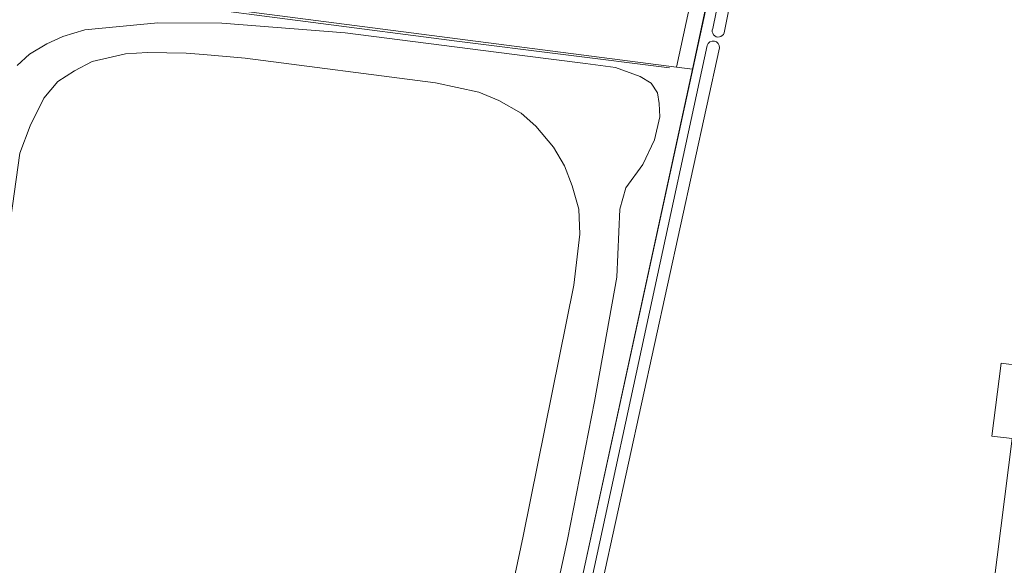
# Model space of a CAD drawing. Header units: metres. Extents: x 168032 to 180145, y 382923 to 399665.
# Tile 61 of 256: x 178242 to 178440, y 386641 to 386750. Entities that reach past the tile are written whole.
import ezdxf

# ---------------------------------------------------------------- set-up
doc = ezdxf.new("R2010")
doc.units = ezdxf.units.M
for name, color, linetype, lineweight in [('B-WE-GR-GRAS-GV', 8, 'Continuous', 18), ('B-WE-IE-TERREINAFSCHEIDING_KUNSTMATIG_HEKWERK-G', 8, 'IE-TERREINAFSCHEIDING-KUNSTMATIG', 18), ('B-WE-OG-TERREIN_ERF-GV', 8, 'Continuous', 18), ('B-WE-OG-WATER_GREPPEL-GV', 8, 'Continuous', 18)]:
    doc.layers.add(name, color=color, linetype=linetype, lineweight=lineweight)
doc.linetypes.add('IE-TERREINAFSCHEIDING-KUNSTMATIG', pattern='A,4,[82,NLCS.SHX,S=0.75,R=90,X=0,Y=0],4,-2', length=10)

msp = doc.modelspace()

# ---------------------------------------------------------------- linework, layer by layer
at = {"layer": 'B-WE-GR-GRAS-GV', "flags": 128}
msp.add_lwpolyline([(178373.974, 386740.674), (178379.595, 386766.71), (178378.684, 386766.832), (178288.104, 386778.859), (178284.334, 386752.27)], close=True, dxfattribs=at)
msp.add_lwpolyline([(178327.526, 386572.873), (178343.11, 386646.372), (178353.353, 386696.821), (178354.506, 386707.118), (178354.364, 386712.157), (178352.976, 386716.788), (178351.469, 386720.806), (178349.272, 386724.573), (178345.693, 386728.843), (178342.742, 386731.417), (178338.221, 386733.991), (178334.21, 386735.655), (178325.517, 386737.514), (178287.203, 386742.471), (178278.825, 386743.221), (178275.371, 386743.472), (178267.586, 386743.598), (178263.128, 386743.346), (178259.633, 386742.562), (178256.41, 386741.839), (178252.894, 386739.956), (178249.566, 386737.821), (178246.74, 386734.431), (178243.978, 386728.905), (178241.906, 386723.38), (178233.339, 386662.288)], dxfattribs=at)
at = {"layer": 'B-WE-IE-TERREINAFSCHEIDING_KUNSTMATIG_HEKWERK-G', "flags": 128}
for points in [[(178444.01, 386808.332), (178438.469, 386815.108), (178395.886, 386825.981), (178330.767, 386526.587), (178894.677, 386373.266), (178898.01, 386386.35), (178910.51, 386383.381), (178955.516, 386740.855), (178510.276, 386797.796), (178510.938, 386803.689), (178474.25, 386808.439), (178470.863, 386804.953), (178463.268, 386805.805)], [(178372.554, 386740.539), (178329.815, 386745.868), (178272.022, 386753.391)]]:
    msp.add_lwpolyline(points, dxfattribs=at)
at = {"layer": 'B-WE-OG-TERREIN_ERF-GV', "flags": 128}
for points in [[(178443.919, 386807.942), (178438.4, 386814.897), (178435.503, 386816.072), (178425.226, 386818.433), (178412.065, 386821.793), (178396.568, 386825.659), (178395.811, 386825.88), (178388.951, 386794.358), (178382.789, 386766.282), (178377.225, 386740.253), (178334.197, 386542.36), (178333.314, 386538.297), (178330.734, 386526.573), (178332.203, 386526.174), (178348.3, 386521.803), (178397.255, 386508.509), (178504.18, 386479.434)], [(178334.197, 386542.36), (178377.225, 386740.253), (178373.974, 386740.674), (178284.334, 386752.27), (178288.104, 386778.859), (178245.377, 386784.319), (178245.506, 386785.358), (178244.957, 386785.453), (178244.929, 386785.304), (178242.406, 386785.859), (178240.17, 386786.282)], [(178381.258, 386748.437), (178386.714, 386775.085)], [(178388.919, 386774.325), (178383.568, 386747.549)], [(178241.349, 386741.018), (178243.813, 386743.278), (178247.346, 386745.389), (178250.522, 386746.853), (178254.944, 386748.143), (178269.627, 386749.612), (178282.504, 386749.519), (178307.333, 386747.592), (178343.499, 386742.935), (178355.672, 386741.385), (178361.721, 386740.611), (178366.675, 386738.763), (178368.912, 386737.434), (178370.154, 386735.519), (178370.506, 386733.398), (178370.626, 386730.658), (178369.564, 386726.057), (178367.201, 386721.091), (178363.818, 386716.411), (178362.556, 386712.122), (178362.013, 386698.455), (178357.472, 386673.486), (178352.068, 386645.706), (178342.98, 386604.14)], [(178342.98, 386604.14), (178352.068, 386645.706), (178357.472, 386673.486), (178362.013, 386698.455), (178362.556, 386712.122), (178363.818, 386716.411), (178367.201, 386721.091), (178369.564, 386726.057), (178370.626, 386730.658), (178370.506, 386733.398), (178370.154, 386735.519), (178368.912, 386737.434), (178366.675, 386738.763), (178361.721, 386740.611), (178355.672, 386741.385), (178343.499, 386742.935), (178307.333, 386747.592), (178282.504, 386749.519), (178269.627, 386749.612), (178254.944, 386748.143), (178250.522, 386746.853), (178247.346, 386745.389), (178243.813, 386743.278), (178241.349, 386741.018)], [(178382.605, 386744.528), (178359.077, 386637.241), (178363, 386634.675), (178358.35, 386612.208), (178352.27, 386585.624), (178345.597, 386557.003), (178362.647, 386552.261), (178407.309, 386539.644), (178438.523, 386531.163), (178491.044, 386516.065), (178540.102, 386502.23), (178575.471, 386492.022), (178618.998, 386479.948), (178658, 386468.459), (178703.45, 386455.83), (178741.109, 386445.258), (178790.124, 386431.741), (178844.198, 386416.718), (178876.698, 386407.302), (178885.375, 386473.083), (178886.903, 386484.55), (178894.903, 386546.925), (178907.813, 386646.631), (178916.05, 386705.771)], [(178356.921, 386637.828), (178380.162, 386744.996)], [(178233.339, 386662.288), (178241.906, 386723.38), (178243.978, 386728.905), (178246.74, 386734.431), (178249.566, 386737.821), (178252.894, 386739.956), (178256.41, 386741.839), (178259.633, 386742.562), (178263.128, 386743.346), (178267.586, 386743.598), (178275.371, 386743.472), (178278.825, 386743.221), (178287.203, 386742.471), (178325.517, 386737.514), (178334.21, 386735.655), (178338.221, 386733.991), (178342.742, 386731.417), (178345.693, 386728.843), (178349.272, 386724.573), (178351.469, 386720.806), (178352.976, 386716.788), (178354.364, 386712.157), (178354.506, 386707.118), (178353.353, 386696.821), (178343.11, 386646.372), (178327.526, 386572.873)]]:
    msp.add_lwpolyline(points, dxfattribs=at)
msp.add_lwpolyline([(178604.48, 386720.781), (178743.844, 386703.1), (178748.136, 386702.555), (178751.915, 386732.337), (178861.503, 386718.457), (178897.068, 386680.641), (178868.068, 386451.164), (178718.757, 386470.046), (178724.975, 386519.364), (178577.083, 386538.09), (178576.377, 386532.65), (178427.032, 386551.519), (178441.525, 386666.003), (178437.444, 386666.517), (178439.271, 386681.165), (178443.363, 386680.649), (178454.643, 386769.956), (178603.982, 386751.076), (178600.209, 386721.323), (178602.571, 386721.023)], close=True, dxfattribs=at)
at = {"layer": 'B-WE-OG-TERREIN_ERF-GV'}
for points in [[(178383.568, 386747.549, -1.0320883), (178381.258, 386748.437)], [(178380.162, 386744.996, -0.9397646), (178382.605, 386744.528)]]:
    msp.add_lwpolyline(points, format="xyb", dxfattribs=at)
at = {"layer": 'B-WE-OG-WATER_GREPPEL-GV', "flags": 128}
for points in [[(178916.05, 386705.771), (178907.813, 386646.631), (178894.903, 386546.925), (178886.903, 386484.55), (178885.375, 386473.083), (178876.698, 386407.302), (178844.198, 386416.718), (178790.124, 386431.741), (178741.109, 386445.258), (178703.45, 386455.83), (178658, 386468.459), (178618.998, 386479.948), (178575.471, 386492.022), (178540.102, 386502.23), (178491.044, 386516.065), (178438.523, 386531.163), (178407.309, 386539.644), (178362.647, 386552.261), (178345.597, 386557.003), (178352.27, 386585.624), (178358.35, 386612.208), (178363, 386634.675), (178359.077, 386637.241), (178382.605, 386744.528)], [(178380.162, 386744.996), (178356.921, 386637.828)]]:
    msp.add_lwpolyline(points, dxfattribs=at)
at = {"layer": 'B-WE-OG-WATER_GREPPEL-GV'}
msp.add_lwpolyline([(178382.605, 386744.528, 0.9397646), (178380.162, 386744.996)], format="xyb", dxfattribs=at)

doc.saveas('drawing.dxf')
